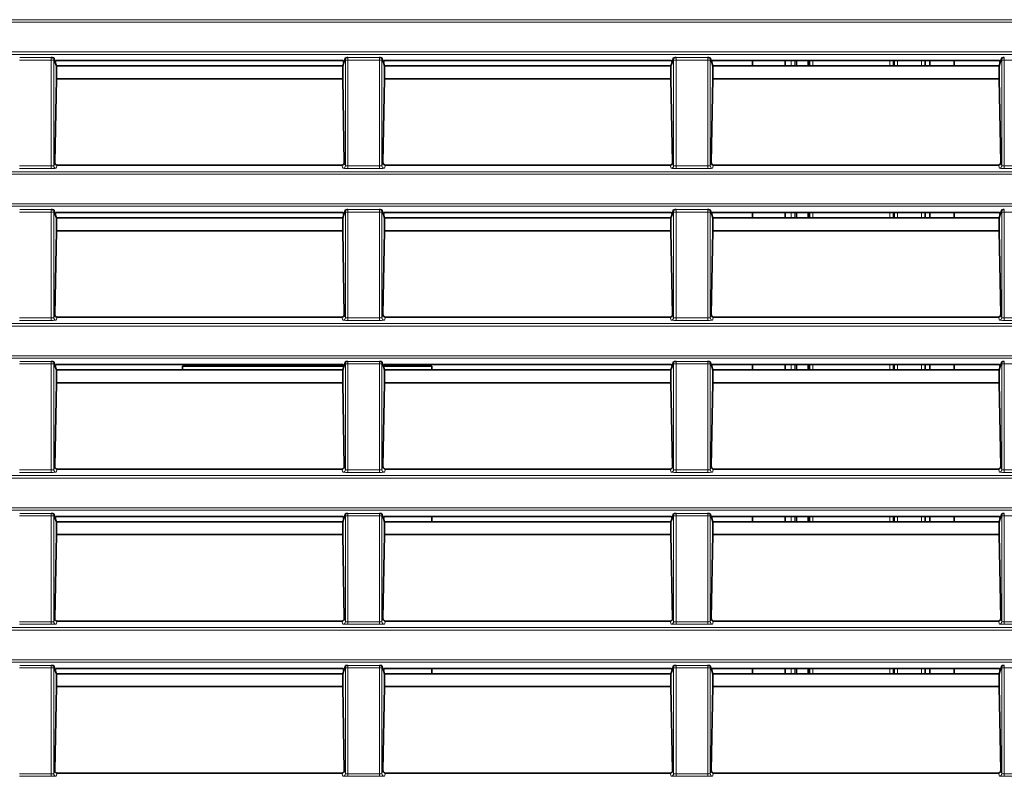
# Model space of a CAD drawing. Header units: millimetres. Extents: x 0 to 1118, y 0 to 864.
# Tile 126 of 256: x 183 to 203, y 489 to 505. Entities that reach past the tile are written whole.
import ezdxf

# ---------------------------------------------------------------- set-up
doc = ezdxf.new("R2010")
doc.units = ezdxf.units.MM

msp = doc.modelspace()

# ---------------------------------------------------------------- linework, layer by layer
at = {"color": 7, "linetype": 'Continuous', "lineweight": 18}
for p, q in [((35.9277, 504.8789), (225.0705, 504.8789)), ((225.0705, 504.829), (35.9277, 504.829)), ((35.9277, 504.2164), (225.0705, 504.2164)), ((225.0705, 504.1664), (35.9277, 504.1664)), ((183.575, 504.0494), (182.9232, 504.0494)), ((182.9249, 504.0993), (183.5733, 504.0993)), ((183.625, 504.0494), (183.575, 504.0494)), ((183.575, 501.8709), (183.575, 504.0494)), ((183.625, 504.0494), (183.625, 501.8761)), ((189.6732, 504.0494), (189.6233, 504.0494)), ((189.6233, 501.8761), (189.6233, 504.0494)), ((190.325, 504.0494), (189.6732, 504.0494)), ((189.6732, 504.0494), (189.6732, 501.8709)), ((189.6749, 504.0993), (190.3233, 504.0993)), ((190.375, 504.0494), (190.325, 504.0494)), ((190.325, 501.8709), (190.325, 504.0494)), ((190.375, 504.0494), (190.375, 501.8761)), ((196.4232, 504.0494), (196.3733, 504.0494)), ((196.3733, 501.8761), (196.3733, 504.0494)), ((197.075, 504.0494), (196.4232, 504.0494)), ((196.4232, 504.0494), (196.4232, 501.8709)), ((196.4249, 504.0993), (197.0733, 504.0993)), ((197.125, 504.0494), (197.075, 504.0494)), ((197.075, 501.8709), (197.075, 504.0494)), ((197.125, 504.0494), (197.125, 501.8761)), ((198.7929, 503.9289), (198.7929, 504.0399)), ((198.8679, 504.0399), (198.8679, 503.9289)), ((199.2403, 504.0399), (199.2403, 503.9289)), ((200.8192, 503.9289), (200.8192, 504.0399)), ((200.9815, 504.0399), (200.9815, 503.9289)), ((201.4697, 503.9289), (201.4697, 504.0399)), ((203.1732, 504.0494), (203.1233, 504.0494)), ((203.1233, 501.8761), (203.1233, 504.0494)), ((203.8268, 504.0494), (203.1732, 504.0494)), ((203.1732, 504.0494), (203.1732, 501.8709)), ((182.9232, 501.8709), (183.575, 501.8709)), ((183.575, 501.821), (182.9232, 501.821)), ((183.575, 501.821), (183.575, 501.8709)), ((183.625, 501.8761), (183.6468, 501.9416)), ((183.6957, 501.8885), (183.675, 501.8261)), ((189.5733, 501.8261), (189.5525, 501.8885)), ((189.6014, 501.9416), (189.6233, 501.8761)), ((189.6732, 501.821), (189.6732, 501.8709)), ((189.6732, 501.8709), (190.325, 501.8709)), ((190.325, 501.821), (189.6732, 501.821)), ((190.325, 501.821), (190.325, 501.8709)), ((190.375, 501.8761), (190.3968, 501.9416)), ((190.4457, 501.8885), (190.425, 501.8261)), ((196.3233, 501.8261), (196.3025, 501.8885)), ((196.3514, 501.9416), (196.3733, 501.8761)), ((196.4232, 501.8709), (196.4232, 501.821)), ((196.4232, 501.8709), (197.075, 501.8709)), ((197.075, 501.821), (196.4232, 501.821)), ((197.075, 501.8709), (197.075, 501.821)), ((197.125, 501.8761), (197.1468, 501.9416)), ((197.1957, 501.8885), (197.175, 501.8261)), ((203.0733, 501.8261), (203.0525, 501.8885)), ((203.1014, 501.9416), (203.1233, 501.8761)), ((203.1732, 501.8709), (203.1732, 501.821)), ((203.1732, 501.8709), (203.8267, 501.8709)), ((203.8267, 501.821), (203.1732, 501.821)), ((35.9277, 501.7539), (225.0705, 501.7539)), ((225.0705, 501.704), (35.9277, 501.704)), ((35.9277, 501.0914), (225.0705, 501.0914)), ((225.0705, 501.0414), (35.9277, 501.0414)), ((183.575, 500.9244), (182.9232, 500.9244)), ((182.9249, 500.9743), (183.5733, 500.9743)), ((183.625, 500.9244), (183.575, 500.9244)), ((183.575, 498.7459), (183.575, 500.9244)), ((183.625, 500.9244), (183.625, 498.7511)), ((189.6732, 500.9244), (189.6233, 500.9244)), ((189.6233, 498.7511), (189.6233, 500.9244)), ((190.325, 500.9244), (189.6732, 500.9244)), ((189.6732, 500.9244), (189.6732, 498.7459)), ((189.6749, 500.9743), (190.3233, 500.9743)), ((190.375, 500.9244), (190.325, 500.9244)), ((190.325, 498.7459), (190.325, 500.9244)), ((190.375, 500.9244), (190.375, 498.7511)), ((196.4232, 500.9244), (196.3733, 500.9244)), ((196.3733, 498.7511), (196.3733, 500.9244)), ((197.075, 500.9244), (196.4232, 500.9244)), ((196.4232, 500.9244), (196.4232, 498.7459)), ((196.4249, 500.9743), (197.0733, 500.9743)), ((197.125, 500.9244), (197.075, 500.9244)), ((197.075, 498.7459), (197.075, 500.9244)), ((197.125, 500.9244), (197.125, 498.7511)), ((198.7929, 500.8039), (198.7929, 500.9149)), ((198.8679, 500.9149), (198.8679, 500.8039)), ((199.2403, 500.9149), (199.2403, 500.8039)), ((200.8192, 500.8039), (200.8192, 500.9149)), ((200.9815, 500.9149), (200.9815, 500.8039)), ((201.4697, 500.8039), (201.4697, 500.9149)), ((203.1732, 500.9244), (203.1233, 500.9244)), ((203.1233, 498.7511), (203.1233, 500.9244)), ((203.8268, 500.9244), (203.1732, 500.9244)), ((203.1732, 500.9244), (203.1732, 498.7459)), ((183.625, 498.7511), (183.6468, 498.8166)), ((183.6957, 498.7635), (183.675, 498.7011)), ((189.5733, 498.7011), (189.5525, 498.7635)), ((189.6014, 498.8166), (189.6233, 498.7511)), ((190.375, 498.7511), (190.3968, 498.8166)), ((190.4457, 498.7635), (190.425, 498.7011)), ((196.3233, 498.7011), (196.3025, 498.7635)), ((196.3514, 498.8166), (196.3733, 498.7511)), ((197.125, 498.7511), (197.1468, 498.8166)), ((197.1957, 498.7635), (197.175, 498.7011)), ((203.0733, 498.7011), (203.0525, 498.7635)), ((203.1014, 498.8166), (203.1233, 498.7511)), ((35.9277, 498.6289), (225.0705, 498.6289)), ((225.0705, 498.579), (35.9277, 498.579)), ((182.9232, 498.7459), (183.575, 498.7459)), ((183.575, 498.696), (182.9232, 498.696)), ((183.575, 498.696), (183.575, 498.7459)), ((189.6732, 498.696), (189.6732, 498.7459)), ((189.6732, 498.7459), (190.325, 498.7459)), ((190.325, 498.696), (189.6732, 498.696)), ((190.325, 498.696), (190.325, 498.7459)), ((196.4232, 498.7459), (196.4232, 498.696)), ((196.4232, 498.7459), (197.075, 498.7459)), ((197.075, 498.696), (196.4232, 498.696)), ((197.075, 498.7459), (197.075, 498.696)), ((203.1732, 498.7459), (203.1732, 498.696)), ((203.1732, 498.7459), (203.8267, 498.7459)), ((203.8267, 498.696), (203.1732, 498.696)), ((35.9277, 497.9664), (225.0705, 497.9664)), ((225.0705, 497.9164), (35.9277, 497.9164)), ((183.575, 497.7994), (182.9232, 497.7994)), ((182.9249, 497.8493), (183.5733, 497.8493)), ((183.625, 497.7994), (183.575, 497.7994)), ((183.575, 495.6209), (183.575, 497.7994)), ((183.625, 497.7994), (183.625, 495.6261)), ((189.6732, 497.7994), (189.6233, 497.7994)), ((189.6233, 495.6261), (189.6233, 497.7994)), ((190.325, 497.7994), (189.6732, 497.7994)), ((189.6732, 497.7994), (189.6732, 495.6209)), ((189.6749, 497.8493), (190.3233, 497.8493)), ((190.375, 497.7994), (190.325, 497.7994)), ((190.325, 495.6209), (190.325, 497.7994)), ((190.375, 497.7994), (190.375, 495.6261)), ((196.4232, 497.7994), (196.3733, 497.7994)), ((196.3733, 495.6261), (196.3733, 497.7994)), ((197.075, 497.7994), (196.4232, 497.7994)), ((196.4232, 497.7994), (196.4232, 495.6209)), ((196.4249, 497.8493), (197.0733, 497.8493)), ((197.125, 497.7994), (197.075, 497.7994)), ((197.075, 495.6209), (197.075, 497.7994)), ((197.125, 497.7994), (197.125, 495.6261)), ((198.7929, 497.6789), (198.7929, 497.7899)), ((198.8679, 497.7899), (198.8679, 497.6789)), ((199.2403, 497.7899), (199.2403, 497.6789)), ((200.8192, 497.6789), (200.8192, 497.7899)), ((200.9815, 497.7899), (200.9815, 497.6789)), ((201.4697, 497.6789), (201.4697, 497.7899)), ((203.1732, 497.7994), (203.1233, 497.7994)), ((203.1233, 495.6261), (203.1233, 497.7994)), ((203.8268, 497.7994), (203.1732, 497.7994)), ((203.1732, 497.7994), (203.1732, 495.6209)), ((182.9232, 495.6209), (183.575, 495.6209)), ((183.575, 495.571), (182.9232, 495.571)), ((183.575, 495.571), (183.575, 495.6209)), ((183.625, 495.6261), (183.6468, 495.6916)), ((183.6957, 495.6385), (183.675, 495.5761)), ((189.5733, 495.5761), (189.5525, 495.6385)), ((189.6014, 495.6916), (189.6233, 495.6261)), ((189.6732, 495.571), (189.6732, 495.6209)), ((189.6732, 495.6209), (190.325, 495.6209)), ((190.325, 495.571), (189.6732, 495.571)), ((190.325, 495.571), (190.325, 495.6209)), ((190.375, 495.6261), (190.3968, 495.6916)), ((190.4457, 495.6385), (190.425, 495.5761)), ((196.3233, 495.5761), (196.3025, 495.6385)), ((196.3514, 495.6916), (196.3733, 495.6261)), ((196.4232, 495.6209), (196.4232, 495.571)), ((196.4232, 495.6209), (197.075, 495.6209)), ((197.075, 495.571), (196.4232, 495.571)), ((197.075, 495.6209), (197.075, 495.571)), ((197.125, 495.6261), (197.1468, 495.6916)), ((197.1957, 495.6385), (197.175, 495.5761)), ((203.0733, 495.5761), (203.0525, 495.6385)), ((203.1014, 495.6916), (203.1233, 495.6261)), ((203.1732, 495.6209), (203.1732, 495.571)), ((203.1732, 495.6209), (203.8267, 495.6209)), ((203.8267, 495.571), (203.1732, 495.571)), ((35.9277, 495.5039), (225.0705, 495.5039)), ((225.0705, 495.454), (35.9277, 495.454)), ((35.9277, 494.8414), (225.0705, 494.8414)), ((225.0705, 494.7914), (35.9277, 494.7914)), ((182.9249, 494.7243), (183.5733, 494.7243)), ((189.6749, 494.7243), (190.3233, 494.7243)), ((196.4249, 494.7243), (197.0733, 494.7243)), ((183.575, 494.6744), (182.9232, 494.6744)), ((183.625, 494.6744), (183.575, 494.6744)), ((183.575, 492.4959), (183.575, 494.6744)), ((183.625, 494.6744), (183.625, 492.5011)), ((189.6732, 494.6744), (189.6233, 494.6744)), ((189.6233, 492.5011), (189.6233, 494.6744)), ((190.325, 494.6744), (189.6732, 494.6744)), ((189.6732, 494.6744), (189.6732, 492.4959)), ((190.375, 494.6744), (190.325, 494.6744)), ((190.325, 492.4959), (190.325, 494.6744)), ((190.375, 494.6744), (190.375, 492.5011)), ((196.4232, 494.6744), (196.3733, 494.6744)), ((196.3733, 492.5011), (196.3733, 494.6744)), ((197.075, 494.6744), (196.4232, 494.6744)), ((196.4232, 494.6744), (196.4232, 492.4959)), ((197.125, 494.6744), (197.075, 494.6744)), ((197.075, 492.4959), (197.075, 494.6744)), ((197.125, 494.6744), (197.125, 492.5011)), ((198.7929, 494.5539), (198.7929, 494.6649)), ((198.8679, 494.6649), (198.8679, 494.5539)), ((199.2403, 494.6649), (199.2403, 494.5539)), ((200.8192, 494.5539), (200.8192, 494.6649)), ((200.9815, 494.6649), (200.9815, 494.5539)), ((201.4697, 494.5539), (201.4697, 494.6649)), ((203.1732, 494.6744), (203.1233, 494.6744)), ((203.1233, 492.5011), (203.1233, 494.6744)), ((203.8268, 494.6744), (203.1732, 494.6744)), ((203.1732, 494.6744), (203.1732, 492.4959)), ((182.9232, 492.4959), (183.575, 492.4959)), ((183.575, 492.446), (183.575, 492.4959)), ((183.625, 492.5011), (183.6468, 492.5666)), ((183.6957, 492.5135), (183.675, 492.4511)), ((189.5733, 492.4511), (189.5525, 492.5135)), ((189.6014, 492.5666), (189.6233, 492.5011)), ((189.6732, 492.446), (189.6732, 492.4959)), ((189.6732, 492.4959), (190.325, 492.4959)), ((190.325, 492.446), (190.325, 492.4959)), ((190.375, 492.5011), (190.3968, 492.5666)), ((190.4457, 492.5135), (190.425, 492.4511)), ((196.3233, 492.4511), (196.3025, 492.5135)), ((196.3514, 492.5666), (196.3733, 492.5011)), ((196.4232, 492.4959), (196.4232, 492.446)), ((196.4232, 492.4959), (197.075, 492.4959)), ((197.075, 492.4959), (197.075, 492.446)), ((197.125, 492.5011), (197.1468, 492.5666)), ((197.1957, 492.5135), (197.175, 492.4511)), ((203.0733, 492.4511), (203.0525, 492.5135)), ((203.1014, 492.5666), (203.1233, 492.5011)), ((203.1732, 492.4959), (203.1732, 492.446)), ((203.1732, 492.4959), (203.8267, 492.4959)), ((35.9277, 492.3789), (225.0705, 492.3789)), ((225.0705, 492.329), (35.9277, 492.329)), ((183.575, 492.446), (182.9232, 492.446)), ((190.325, 492.446), (189.6732, 492.446)), ((197.075, 492.446), (196.4232, 492.446)), ((203.8267, 492.446), (203.1732, 492.446)), ((35.9277, 491.7164), (225.0705, 491.7164)), ((225.0705, 491.6664), (35.9277, 491.6664)), ((183.575, 491.5494), (182.9232, 491.5494)), ((182.9249, 491.5993), (183.5733, 491.5993)), ((183.625, 491.5494), (183.575, 491.5494)), ((183.575, 489.3709), (183.575, 491.5494)), ((183.625, 491.5494), (183.625, 489.3761)), ((189.6732, 491.5494), (189.6233, 491.5494)), ((189.6233, 489.3761), (189.6233, 491.5494)), ((190.325, 491.5494), (189.6732, 491.5494)), ((189.6732, 491.5494), (189.6732, 489.3709)), ((189.6749, 491.5993), (190.3233, 491.5993)), ((190.375, 491.5494), (190.325, 491.5494)), ((190.325, 489.3709), (190.325, 491.5494)), ((190.375, 491.5494), (190.375, 489.3761)), ((196.4232, 491.5494), (196.3733, 491.5494)), ((196.3733, 489.3761), (196.3733, 491.5494)), ((197.075, 491.5494), (196.4232, 491.5494)), ((196.4232, 491.5494), (196.4232, 489.3709)), ((196.4249, 491.5993), (197.0733, 491.5993)), ((197.125, 491.5494), (197.075, 491.5494)), ((197.075, 489.3709), (197.075, 491.5494)), ((197.125, 491.5494), (197.125, 489.3761)), ((198.7929, 491.4289), (198.7929, 491.5399)), ((198.8679, 491.5399), (198.8679, 491.4289)), ((199.2403, 491.5399), (199.2403, 491.4289)), ((200.8192, 491.4289), (200.8192, 491.5399)), ((200.9815, 491.5399), (200.9815, 491.4289)), ((201.4697, 491.4289), (201.4697, 491.5399)), ((203.1732, 491.5494), (203.1233, 491.5494)), ((203.1233, 489.3761), (203.1233, 491.5494)), ((203.8268, 491.5494), (203.1732, 491.5494)), ((203.1732, 491.5494), (203.1732, 489.3709)), ((182.9232, 489.3709), (183.575, 489.3709)), ((183.575, 489.321), (182.9232, 489.321)), ((183.575, 489.321), (183.575, 489.3709)), ((183.625, 489.3761), (183.6468, 489.4416)), ((183.6957, 489.3885), (183.675, 489.3261)), ((189.5733, 489.3261), (189.5525, 489.3885)), ((189.6014, 489.4416), (189.6233, 489.3761)), ((189.6732, 489.321), (189.6732, 489.3709)), ((189.6732, 489.3709), (190.325, 489.3709)), ((190.325, 489.321), (189.6732, 489.321)), ((190.325, 489.321), (190.325, 489.3709)), ((190.375, 489.3761), (190.3968, 489.4416)), ((190.4457, 489.3885), (190.425, 489.3261)), ((196.3233, 489.3261), (196.3025, 489.3885)), ((196.3514, 489.4416), (196.3733, 489.3761)), ((196.4232, 489.3709), (196.4232, 489.321)), ((196.4232, 489.3709), (197.075, 489.3709)), ((197.075, 489.321), (196.4232, 489.321)), ((197.075, 489.3709), (197.075, 489.321)), ((197.125, 489.3761), (197.1468, 489.4416)), ((197.1957, 489.3885), (197.175, 489.3261)), ((203.0733, 489.3261), (203.0525, 489.3885)), ((203.1014, 489.4416), (203.1233, 489.3761)), ((203.1732, 489.3709), (203.1732, 489.321)), ((203.1732, 489.3709), (203.8267, 489.3709)), ((203.8267, 489.321), (203.1732, 489.321))]:
    msp.add_line(p, q, dxfattribs=at)
at = {"color": 7, "linetype": 'Continuous', "lineweight": 35}
for p, q in [((183.6248, 504.0949), (183.6565, 503.9996)), ((183.6699, 504.0399), (183.6565, 503.9996)), ((189.5783, 504.0399), (183.6699, 504.0399)), ((189.5783, 504.0399), (189.5917, 503.9996)), ((189.5917, 503.9996), (189.6234, 504.0949)), ((190.3748, 504.0949), (190.4065, 503.9996)), ((190.4199, 504.0399), (190.4065, 503.9996)), ((196.3283, 504.0399), (190.4199, 504.0399)), ((196.3283, 504.0399), (196.3417, 503.9996)), ((196.3734, 504.0949), (196.3417, 503.9996)), ((197.1565, 503.9996), (197.1248, 504.0949)), ((197.1699, 504.0399), (197.1565, 503.9996)), ((203.0783, 504.0399), (197.1699, 504.0399)), ((197.9966, 504.0399), (197.9966, 503.9289)), ((198.6691, 503.9289), (198.6691, 504.0399)), ((198.8982, 504.0399), (198.8982, 503.9289)), ((199.1422, 504.0399), (199.1422, 503.9289)), ((199.1653, 503.9289), (199.1653, 504.0399)), ((200.8941, 504.0399), (200.8941, 503.9289)), ((200.9065, 503.9289), (200.9065, 504.0399)), ((201.5446, 504.0399), (201.5446, 503.9289)), ((201.6416, 503.9289), (201.6416, 504.0399)), ((202.1416, 503.9289), (202.1416, 504.0399)), ((203.0783, 504.0399), (203.0917, 503.9996)), ((203.1234, 504.0949), (203.0917, 503.9996)), ((183.6565, 503.9996), (183.6802, 503.9285)), ((189.5682, 503.9289), (183.68, 503.9289)), ((183.6802, 503.9285), (183.6802, 503.6648)), ((189.568, 503.9285), (189.5917, 503.9996)), ((189.568, 503.6648), (189.568, 503.9285)), ((190.4065, 503.9996), (190.4302, 503.9285)), ((196.3182, 503.9289), (190.43, 503.9289)), ((190.4302, 503.9285), (190.4302, 503.6648)), ((196.3417, 503.9996), (196.318, 503.9285)), ((196.318, 503.6648), (196.318, 503.9285)), ((197.1802, 503.9285), (197.1565, 503.9996)), ((203.0682, 503.9289), (197.18, 503.9289)), ((197.1802, 503.9285), (197.1802, 503.6648)), ((203.0917, 503.9996), (203.068, 503.9285)), ((203.068, 503.6648), (203.068, 503.9285)), ((183.6802, 503.6648), (183.6468, 501.9416)), ((189.568, 503.6648), (183.6802, 503.6648)), ((189.6014, 501.9416), (189.568, 503.6648)), ((190.4302, 503.6648), (190.3968, 501.9416)), ((196.318, 503.6648), (190.4302, 503.6648)), ((196.3514, 501.9416), (196.318, 503.6648)), ((197.1802, 503.6648), (197.1468, 501.9416)), ((203.068, 503.6648), (197.1802, 503.6648)), ((203.1014, 501.9416), (203.068, 503.6648)), ((189.5525, 501.8885), (183.6957, 501.8885)), ((196.3025, 501.8885), (190.4457, 501.8885)), ((203.0525, 501.8885), (197.1957, 501.8885)), ((183.6248, 500.9699), (183.6565, 500.8746)), ((183.6699, 500.9149), (183.6565, 500.8746)), ((183.6565, 500.8746), (183.6802, 500.8035)), ((189.5783, 500.9149), (183.6699, 500.9149)), ((189.5682, 500.8039), (183.68, 500.8039)), ((183.6802, 500.8035), (183.6802, 500.5398)), ((189.568, 500.8035), (189.5917, 500.8746)), ((189.568, 500.5398), (189.568, 500.8035)), ((189.5783, 500.9149), (189.5917, 500.8746)), ((189.5917, 500.8746), (189.6234, 500.9699)), ((190.3748, 500.9699), (190.4065, 500.8746)), ((190.4199, 500.9149), (190.4065, 500.8746)), ((190.4065, 500.8746), (190.4302, 500.8035)), ((196.3283, 500.9149), (190.4199, 500.9149)), ((196.3182, 500.8039), (190.43, 500.8039)), ((190.4302, 500.8035), (190.4302, 500.5398)), ((196.3417, 500.8746), (196.318, 500.8035)), ((196.318, 500.5398), (196.318, 500.8035)), ((196.3283, 500.9149), (196.3417, 500.8746)), ((196.3734, 500.9699), (196.3417, 500.8746)), ((197.1565, 500.8746), (197.1248, 500.9699)), ((197.1699, 500.9149), (197.1565, 500.8746)), ((197.1802, 500.8035), (197.1565, 500.8746)), ((203.0783, 500.9149), (197.1699, 500.9149)), ((203.0682, 500.8039), (197.18, 500.8039)), ((197.1802, 500.8035), (197.1802, 500.5398)), ((197.9966, 500.9149), (197.9966, 500.8039)), ((198.6691, 500.8039), (198.6691, 500.9149)), ((198.8982, 500.9149), (198.8982, 500.8039)), ((199.1422, 500.9149), (199.1422, 500.8039)), ((199.1653, 500.8039), (199.1653, 500.9149)), ((200.8941, 500.9149), (200.8941, 500.8039)), ((200.9065, 500.8039), (200.9065, 500.9149)), ((201.5446, 500.9149), (201.5446, 500.8039)), ((201.6416, 500.8039), (201.6416, 500.9149)), ((202.1416, 500.8039), (202.1416, 500.9149)), ((203.0917, 500.8746), (203.068, 500.8035)), ((203.068, 500.5398), (203.068, 500.8035)), ((203.0783, 500.9149), (203.0917, 500.8746)), ((203.1234, 500.9699), (203.0917, 500.8746)), ((183.6802, 500.5398), (183.6468, 498.8166)), ((189.568, 500.5398), (183.6802, 500.5398)), ((189.6014, 498.8166), (189.568, 500.5398)), ((190.4302, 500.5398), (190.3968, 498.8166)), ((196.318, 500.5398), (190.4302, 500.5398)), ((196.3514, 498.8166), (196.318, 500.5398)), ((197.1802, 500.5398), (197.1468, 498.8166)), ((203.068, 500.5398), (197.1802, 500.5398)), ((203.1014, 498.8166), (203.068, 500.5398)), ((189.5525, 498.7635), (183.6957, 498.7635)), ((196.3025, 498.7635), (190.4457, 498.7635)), ((203.0525, 498.7635), (197.1957, 498.7635)), ((183.6248, 497.8449), (183.6565, 497.7496)), ((183.6699, 497.7899), (183.6565, 497.7496)), ((183.6565, 497.7496), (183.6802, 497.6785)), ((189.5783, 497.7899), (183.6699, 497.7899)), ((189.5898, 497.7554), (186.2741, 497.7554)), ((186.2741, 497.6789), (186.2741, 497.7554)), ((189.568, 497.6785), (189.5917, 497.7496)), ((189.5783, 497.7899), (189.5917, 497.7496)), ((189.5917, 497.7496), (189.6234, 497.8449)), ((190.3748, 497.8449), (190.4065, 497.7496)), ((190.4199, 497.7899), (190.4065, 497.7496)), ((190.4065, 497.7496), (190.4302, 497.6785)), ((191.3991, 497.7554), (190.4085, 497.7554)), ((196.3283, 497.7899), (190.4199, 497.7899)), ((191.3991, 497.6789), (191.3991, 497.7554)), ((196.3417, 497.7496), (196.318, 497.6785)), ((196.3283, 497.7899), (196.3417, 497.7496)), ((196.3734, 497.8449), (196.3417, 497.7496)), ((197.1565, 497.7496), (197.1248, 497.8449)), ((197.1699, 497.7899), (197.1565, 497.7496)), ((197.1802, 497.6785), (197.1565, 497.7496)), ((203.0783, 497.7899), (197.1699, 497.7899)), ((197.9966, 497.7899), (197.9966, 497.6789)), ((198.6691, 497.6789), (198.6691, 497.7899)), ((198.8982, 497.7899), (198.8982, 497.6789)), ((199.1422, 497.7899), (199.1422, 497.6789)), ((199.1653, 497.6789), (199.1653, 497.7899)), ((200.8941, 497.7899), (200.8941, 497.6789)), ((200.9065, 497.6789), (200.9065, 497.7899)), ((201.5446, 497.7899), (201.5446, 497.6789)), ((201.6416, 497.6789), (201.6416, 497.7899)), ((202.1416, 497.6789), (202.1416, 497.7899)), ((203.0917, 497.7496), (203.068, 497.6785)), ((203.0783, 497.7899), (203.0917, 497.7496)), ((203.1234, 497.8449), (203.0917, 497.7496)), ((189.5682, 497.6789), (183.68, 497.6789)), ((183.6802, 497.6785), (183.6802, 497.4148)), ((189.568, 497.4148), (189.568, 497.6785)), ((196.3182, 497.6789), (190.43, 497.6789)), ((190.4302, 497.6785), (190.4302, 497.4148)), ((196.318, 497.4148), (196.318, 497.6785)), ((203.0682, 497.6789), (197.18, 497.6789)), ((197.1802, 497.6785), (197.1802, 497.4148)), ((203.068, 497.4148), (203.068, 497.6785)), ((183.6802, 497.4148), (183.6468, 495.6916)), ((189.568, 497.4148), (183.6802, 497.4148)), ((189.6014, 495.6916), (189.568, 497.4148)), ((190.4302, 497.4148), (190.3968, 495.6916)), ((196.318, 497.4148), (190.4302, 497.4148)), ((196.3514, 495.6916), (196.318, 497.4148)), ((197.1802, 497.4148), (197.1468, 495.6916)), ((203.068, 497.4148), (197.1802, 497.4148)), ((203.1014, 495.6916), (203.068, 497.4148)), ((189.5525, 495.6385), (183.6957, 495.6385)), ((196.3025, 495.6385), (190.4457, 495.6385)), ((203.0525, 495.6385), (197.1957, 495.6385)), ((183.6248, 494.7199), (183.6565, 494.6246)), ((189.5917, 494.6246), (189.6234, 494.7199)), ((190.3748, 494.7199), (190.4065, 494.6246)), ((196.3734, 494.7199), (196.3417, 494.6246)), ((197.1565, 494.6246), (197.1248, 494.7199)), ((203.1234, 494.7199), (203.0917, 494.6246)), ((183.6699, 494.6649), (183.6565, 494.6246)), ((183.6565, 494.6246), (183.6802, 494.5535)), ((189.5783, 494.6649), (183.6699, 494.6649)), ((189.5682, 494.5539), (183.68, 494.5539)), ((183.6802, 494.5535), (183.6802, 494.2898)), ((189.568, 494.5535), (189.5917, 494.6246)), ((189.568, 494.2898), (189.568, 494.5535)), ((189.5783, 494.6649), (189.5917, 494.6246)), ((190.4199, 494.6649), (190.4065, 494.6246)), ((190.4065, 494.6246), (190.4302, 494.5535)), ((196.3283, 494.6649), (190.4199, 494.6649)), ((196.3182, 494.5539), (190.43, 494.5539)), ((190.4302, 494.5535), (190.4302, 494.2898)), ((191.3991, 494.5539), (191.3991, 494.6649)), ((196.3417, 494.6246), (196.318, 494.5535)), ((196.318, 494.2898), (196.318, 494.5535)), ((196.3283, 494.6649), (196.3417, 494.6246)), ((197.1699, 494.6649), (197.1565, 494.6246)), ((197.1802, 494.5535), (197.1565, 494.6246)), ((203.0783, 494.6649), (197.1699, 494.6649)), ((203.0682, 494.5539), (197.18, 494.5539)), ((197.1802, 494.5535), (197.1802, 494.2898)), ((197.9966, 494.6649), (197.9966, 494.5539)), ((198.6691, 494.5539), (198.6691, 494.6649)), ((198.8982, 494.6649), (198.8982, 494.5539)), ((199.1422, 494.6649), (199.1422, 494.5539)), ((199.1653, 494.5539), (199.1653, 494.6649)), ((200.8941, 494.6649), (200.8941, 494.5539)), ((200.9065, 494.5539), (200.9065, 494.6649)), ((201.5446, 494.6649), (201.5446, 494.5539)), ((201.6416, 494.5539), (201.6416, 494.6649)), ((202.1416, 494.5539), (202.1416, 494.6649)), ((203.0917, 494.6246), (203.068, 494.5535)), ((203.068, 494.2898), (203.068, 494.5535)), ((203.0783, 494.6649), (203.0917, 494.6246)), ((183.6802, 494.2898), (183.6468, 492.5666)), ((189.568, 494.2898), (183.6802, 494.2898)), ((189.6014, 492.5666), (189.568, 494.2898)), ((190.4302, 494.2898), (190.3968, 492.5666)), ((196.318, 494.2898), (190.4302, 494.2898)), ((196.3514, 492.5666), (196.318, 494.2898)), ((197.1802, 494.2898), (197.1468, 492.5666)), ((203.068, 494.2898), (197.1802, 494.2898)), ((203.1014, 492.5666), (203.068, 494.2898)), ((189.5525, 492.5135), (183.6957, 492.5135)), ((196.3025, 492.5135), (190.4457, 492.5135)), ((203.0525, 492.5135), (197.1957, 492.5135)), ((183.6248, 491.5949), (183.6565, 491.4996)), ((183.6699, 491.5399), (183.6565, 491.4996)), ((183.6565, 491.4996), (183.6802, 491.4285)), ((189.5783, 491.5399), (183.6699, 491.5399)), ((189.568, 491.4285), (189.5917, 491.4996)), ((189.5783, 491.5399), (189.5917, 491.4996)), ((189.5917, 491.4996), (189.6234, 491.5949)), ((190.3748, 491.5949), (190.4065, 491.4996)), ((190.4199, 491.5399), (190.4065, 491.4996)), ((190.4065, 491.4996), (190.4302, 491.4285)), ((196.3283, 491.5399), (190.4199, 491.5399)), ((191.3991, 491.4289), (191.3991, 491.5399)), ((196.3417, 491.4996), (196.318, 491.4285)), ((196.3283, 491.5399), (196.3417, 491.4996)), ((196.3734, 491.5949), (196.3417, 491.4996)), ((197.1565, 491.4996), (197.1248, 491.5949)), ((197.1699, 491.5399), (197.1565, 491.4996)), ((197.1802, 491.4285), (197.1565, 491.4996)), ((203.0783, 491.5399), (197.1699, 491.5399)), ((197.9966, 491.5399), (197.9966, 491.4289)), ((198.6691, 491.4289), (198.6691, 491.5399)), ((198.8982, 491.5399), (198.8982, 491.4289)), ((199.1422, 491.5399), (199.1422, 491.4289)), ((199.1653, 491.4289), (199.1653, 491.5399)), ((200.8941, 491.5399), (200.8941, 491.4289)), ((200.9065, 491.4289), (200.9065, 491.5399)), ((201.5446, 491.5399), (201.5446, 491.4289)), ((201.6416, 491.4289), (201.6416, 491.5399)), ((202.1416, 491.4289), (202.1416, 491.5399)), ((203.0917, 491.4996), (203.068, 491.4285)), ((203.0783, 491.5399), (203.0917, 491.4996)), ((203.1234, 491.5949), (203.0917, 491.4996)), ((189.5682, 491.4289), (183.68, 491.4289)), ((183.6802, 491.4285), (183.6802, 491.1648)), ((189.568, 491.1648), (189.568, 491.4285)), ((196.3182, 491.4289), (190.43, 491.4289)), ((190.4302, 491.4285), (190.4302, 491.1648)), ((196.318, 491.1648), (196.318, 491.4285)), ((203.0682, 491.4289), (197.18, 491.4289)), ((197.1802, 491.4285), (197.1802, 491.1648)), ((203.068, 491.1648), (203.068, 491.4285)), ((183.6802, 491.1648), (183.6468, 489.4416)), ((189.568, 491.1648), (183.6802, 491.1648)), ((189.6014, 489.4416), (189.568, 491.1648)), ((190.4302, 491.1648), (190.3968, 489.4416)), ((196.318, 491.1648), (190.4302, 491.1648)), ((196.3514, 489.4416), (196.318, 491.1648)), ((197.1802, 491.1648), (197.1468, 489.4416)), ((203.068, 491.1648), (197.1802, 491.1648)), ((203.1014, 489.4416), (203.068, 491.1648)), ((189.5525, 489.3885), (183.6957, 489.3885)), ((196.3025, 489.3885), (190.4457, 489.3885)), ((203.0525, 489.3885), (197.1957, 489.3885))]:
    msp.add_line(p, q, dxfattribs=at)
at = {"color": 7, "linetype": 'Continuous', "lineweight": 18}
for centre, start, end in [((183.675, 501.8762), 180.09622, 269.97363), ((189.5732, 501.8762), 270.02637, 359.90378), ((190.425, 501.8762), 180.09622, 269.97363), ((196.3232, 501.8762), 270.02637, 359.90378), ((197.175, 501.8762), 180.09622, 269.97363), ((203.0732, 501.8762), 270.02637, 359.90378), ((183.675, 498.7512), 180.09622, 269.97363), ((189.5732, 498.7512), 270.02637, 359.90378), ((190.425, 498.7512), 180.09622, 269.97363), ((196.3232, 498.7512), 270.02637, 359.90378), ((197.175, 498.7512), 180.09622, 269.97363), ((203.0732, 498.7512), 270.02637, 359.90378), ((183.675, 495.6262), 180.09622, 269.97363), ((189.5732, 495.6262), 270.02637, 359.90378), ((190.425, 495.6262), 180.09622, 269.97363), ((196.3232, 495.6262), 270.02637, 359.90378), ((197.175, 495.6262), 180.09622, 269.97363), ((203.0732, 495.6262), 270.02637, 359.90378), ((183.675, 492.5012), 180.09622, 269.97363), ((189.5732, 492.5012), 270.02637, 359.90378), ((190.425, 492.5012), 180.09622, 269.97363), ((196.3232, 492.5012), 270.02637, 359.90378), ((197.175, 492.5012), 180.09622, 269.97363), ((203.0732, 492.5012), 270.02637, 359.90378), ((183.675, 489.3762), 180.09622, 269.97363), ((189.5732, 489.3762), 270.02637, 359.90378), ((190.425, 489.3762), 180.09622, 269.97363), ((196.3232, 489.3762), 270.02637, 359.90378), ((197.175, 489.3762), 180.09622, 269.97363), ((203.0732, 489.3762), 270.02637, 359.90378)]:
    msp.add_arc(centre, 0.05, start, end, dxfattribs=at)
for centre, major_axis, ratio, start_param, end_param in [((183.5732, 504.0494), (0, 0.05), 0.0349101, 4.712389, 6.2308254), ((183.6232, 504.0494), (0, 0.1), 0.0174551, 4.712389, 5.1841553), ((189.625, 504.0494), (0, 0.1), 0.0174551, 1.09903, 1.5707963), ((189.675, 504.0494), (0, 0.05), 0.0349101, 0.0523599, 1.5707963), ((190.3232, 504.0494), (0, 0.05), 0.0349101, 4.712389, 6.2308254), ((190.3732, 504.0494), (0, 0.1), 0.0174551, 4.712389, 5.1841553), ((196.375, 504.0494), (0, 0.1), 0.0174551, 1.09903, 1.5707963), ((196.425, 504.0494), (0, 0.05), 0.0349101, 0.0523599, 1.5707963), ((197.0732, 504.0494), (0, 0.05), 0.0349101, 4.712389, 6.2308254), ((197.1232, 504.0494), (0, 0.1), 0.0174551, 4.712389, 5.1841553), ((203.125, 504.0494), (0, 0.1), 0.0174551, 1.09903, 1.5707963), ((203.175, 504.0494), (0, 0.05), 0.0349101, 0.0523599, 1.5707963), ((183.575, 501.8762), (0.05, 0), 0.1048156, 4.712389, 6.265732), ((183.575, 501.8262), (0.1, 0), 0.0524078, 4.712389, 6.265732), ((189.6732, 501.8262), (0.1, 0), 0.0524078, 3.1590459, 4.712389), ((189.6732, 501.8762), (0.05, 0), 0.1048156, 3.1590459, 4.712389), ((190.325, 501.8762), (0.05, 0), 0.1048156, 4.712389, 6.265732), ((190.325, 501.8262), (0.1, 0), 0.0524078, 4.712389, 6.265732), ((196.4232, 501.8262), (0.1, 0), 0.0524078, 3.1590459, 4.712389), ((196.4232, 501.8762), (0.05, 0), 0.1048156, 3.1590459, 4.712389), ((197.075, 501.8762), (0.05, 0), 0.1048156, 4.712389, 6.265732), ((197.075, 501.8262), (0.1, 0), 0.0524078, 4.712389, 6.265732), ((203.1732, 501.8262), (0.1, 0), 0.0524078, 3.1590459, 4.712389), ((203.1732, 501.8762), (0.05, 0), 0.1048156, 3.1590459, 4.712389), ((183.5732, 500.9244), (0, 0.05), 0.0349101, 4.712389, 6.2308254), ((183.6232, 500.9244), (0, 0.1), 0.0174551, 4.712389, 5.1841553), ((189.625, 500.9244), (0, 0.1), 0.0174551, 1.09903, 1.5707963), ((189.675, 500.9244), (0, 0.05), 0.0349101, 0.0523599, 1.5707963), ((190.3232, 500.9244), (0, 0.05), 0.0349101, 4.712389, 6.2308254), ((190.3732, 500.9244), (0, 0.1), 0.0174551, 4.712389, 5.1841553), ((196.375, 500.9244), (0, 0.1), 0.0174551, 1.09903, 1.5707963), ((196.425, 500.9244), (0, 0.05), 0.0349101, 0.0523599, 1.5707963), ((197.0732, 500.9244), (0, 0.05), 0.0349101, 4.712389, 6.2308254), ((197.1232, 500.9244), (0, 0.1), 0.0174551, 4.712389, 5.1841553), ((203.125, 500.9244), (0, 0.1), 0.0174551, 1.09903, 1.5707963), ((203.175, 500.9244), (0, 0.05), 0.0349101, 0.0523599, 1.5707963), ((183.575, 498.7512), (0.05, 0), 0.1048156, 4.712389, 6.265732), ((183.575, 498.7012), (0.1, 0), 0.0524078, 4.712389, 6.265732), ((189.6732, 498.7012), (0.1, 0), 0.0524078, 3.1590459, 4.712389), ((189.6732, 498.7512), (0.05, 0), 0.1048156, 3.1590459, 4.712389), ((190.325, 498.7512), (0.05, 0), 0.1048156, 4.712389, 6.265732), ((190.325, 498.7012), (0.1, 0), 0.0524078, 4.712389, 6.265732), ((196.4232, 498.7012), (0.1, 0), 0.0524078, 3.1590459, 4.712389), ((196.4232, 498.7512), (0.05, 0), 0.1048156, 3.1590459, 4.712389), ((197.075, 498.7512), (0.05, 0), 0.1048156, 4.712389, 6.265732), ((197.075, 498.7012), (0.1, 0), 0.0524078, 4.712389, 6.265732), ((203.1732, 498.7012), (0.1, 0), 0.0524078, 3.1590459, 4.712389), ((203.1732, 498.7512), (0.05, 0), 0.1048156, 3.1590459, 4.712389), ((183.5732, 497.7994), (0, 0.05), 0.0349101, 4.712389, 6.2308254), ((183.6232, 497.7994), (0, 0.1), 0.0174551, 4.712389, 5.1841553), ((189.625, 497.7994), (0, 0.1), 0.0174551, 1.09903, 1.5707963), ((189.675, 497.7994), (0, 0.05), 0.0349101, 0.0523599, 1.5707963), ((190.3232, 497.7994), (0, 0.05), 0.0349101, 4.712389, 6.2308254), ((190.3732, 497.7994), (0, 0.1), 0.0174551, 4.712389, 5.1841553), ((196.375, 497.7994), (0, 0.1), 0.0174551, 1.09903, 1.5707963), ((196.425, 497.7994), (0, 0.05), 0.0349101, 0.0523599, 1.5707963), ((197.0732, 497.7994), (0, 0.05), 0.0349101, 4.712389, 6.2308254), ((197.1232, 497.7994), (0, 0.1), 0.0174551, 4.712389, 5.1841553), ((203.125, 497.7994), (0, 0.1), 0.0174551, 1.09903, 1.5707963), ((203.175, 497.7994), (0, 0.05), 0.0349101, 0.0523599, 1.5707963), ((183.575, 495.6262), (0.05, 0), 0.1048156, 4.712389, 6.265732), ((183.575, 495.5762), (0.1, 0), 0.0524078, 4.712389, 6.265732), ((189.6732, 495.5762), (0.1, 0), 0.0524078, 3.1590459, 4.712389), ((189.6732, 495.6262), (0.05, 0), 0.1048156, 3.1590459, 4.712389), ((190.325, 495.6262), (0.05, 0), 0.1048156, 4.712389, 6.265732), ((190.325, 495.5762), (0.1, 0), 0.0524078, 4.712389, 6.265732), ((196.4232, 495.5762), (0.1, 0), 0.0524078, 3.1590459, 4.712389), ((196.4232, 495.6262), (0.05, 0), 0.1048156, 3.1590459, 4.712389), ((197.075, 495.6262), (0.05, 0), 0.1048156, 4.712389, 6.265732), ((197.075, 495.5762), (0.1, 0), 0.0524078, 4.712389, 6.265732), ((203.1732, 495.5762), (0.1, 0), 0.0524078, 3.1590459, 4.712389), ((203.1732, 495.6262), (0.05, 0), 0.1048156, 3.1590459, 4.712389), ((183.5732, 494.6744), (0, 0.05), 0.0349101, 4.712389, 6.2308254), ((183.6232, 494.6744), (0, 0.1), 0.0174551, 4.712389, 5.1841553), ((189.625, 494.6744), (0, 0.1), 0.0174551, 1.09903, 1.5707963), ((189.675, 494.6744), (0, 0.05), 0.0349101, 0.0523599, 1.5707963), ((190.3232, 494.6744), (0, 0.05), 0.0349101, 4.712389, 6.2308254), ((190.3732, 494.6744), (0, 0.1), 0.0174551, 4.712389, 5.1841553), ((196.375, 494.6744), (0, 0.1), 0.0174551, 1.09903, 1.5707963), ((196.425, 494.6744), (0, 0.05), 0.0349101, 0.0523599, 1.5707963), ((197.0732, 494.6744), (0, 0.05), 0.0349101, 4.712389, 6.2308254), ((197.1232, 494.6744), (0, 0.1), 0.0174551, 4.712389, 5.1841553), ((203.125, 494.6744), (0, 0.1), 0.0174551, 1.09903, 1.5707963), ((203.175, 494.6744), (0, 0.05), 0.0349101, 0.0523599, 1.5707963), ((183.575, 492.5012), (0.05, 0), 0.1048156, 4.712389, 6.265732), ((189.6732, 492.5012), (0.05, 0), 0.1048156, 3.1590459, 4.712389), ((190.325, 492.5012), (0.05, 0), 0.1048156, 4.712389, 6.265732), ((196.4232, 492.5012), (0.05, 0), 0.1048156, 3.1590459, 4.712389), ((197.075, 492.5012), (0.05, 0), 0.1048156, 4.712389, 6.265732), ((203.1732, 492.5012), (0.05, 0), 0.1048156, 3.1590459, 4.712389), ((183.575, 492.4512), (0.1, 0), 0.0524078, 4.712389, 6.265732), ((189.6732, 492.4512), (0.1, 0), 0.0524078, 3.1590459, 4.712389), ((190.325, 492.4512), (0.1, 0), 0.0524078, 4.712389, 6.265732), ((196.4232, 492.4512), (0.1, 0), 0.0524078, 3.1590459, 4.712389), ((197.075, 492.4512), (0.1, 0), 0.0524078, 4.712389, 6.265732), ((203.1732, 492.4512), (0.1, 0), 0.0524078, 3.1590459, 4.712389), ((183.5732, 491.5494), (0, 0.05), 0.0349101, 4.712389, 6.2308254), ((183.6232, 491.5494), (0, 0.1), 0.0174551, 4.712389, 5.1841553), ((189.625, 491.5494), (0, 0.1), 0.0174551, 1.09903, 1.5707963), ((189.675, 491.5494), (0, 0.05), 0.0349101, 0.0523599, 1.5707963), ((190.3232, 491.5494), (0, 0.05), 0.0349101, 4.712389, 6.2308254), ((190.3732, 491.5494), (0, 0.1), 0.0174551, 4.712389, 5.1841553), ((196.375, 491.5494), (0, 0.1), 0.0174551, 1.09903, 1.5707963), ((196.425, 491.5494), (0, 0.05), 0.0349101, 0.0523599, 1.5707963), ((197.0732, 491.5494), (0, 0.05), 0.0349101, 4.712389, 6.2308254), ((197.1232, 491.5494), (0, 0.1), 0.0174551, 4.712389, 5.1841553), ((203.125, 491.5494), (0, 0.1), 0.0174551, 1.09903, 1.5707963), ((203.175, 491.5494), (0, 0.05), 0.0349101, 0.0523599, 1.5707963), ((183.575, 489.3762), (0.05, 0), 0.1048156, 4.712389, 6.265732), ((183.575, 489.3262), (0.1, 0), 0.0524078, 4.712389, 6.265732), ((189.6732, 489.3262), (0.1, 0), 0.0524078, 3.1590459, 4.712389), ((189.6732, 489.3762), (0.05, 0), 0.1048156, 3.1590459, 4.712389), ((190.325, 489.3762), (0.05, 0), 0.1048156, 4.712389, 6.265732), ((190.325, 489.3262), (0.1, 0), 0.0524078, 4.712389, 6.265732), ((196.4232, 489.3262), (0.1, 0), 0.0524078, 3.1590459, 4.712389), ((196.4232, 489.3762), (0.05, 0), 0.1048156, 3.1590459, 4.712389), ((197.075, 489.3762), (0.05, 0), 0.1048156, 4.712389, 6.265732), ((197.075, 489.3262), (0.1, 0), 0.0524078, 4.712389, 6.265732), ((203.1732, 489.3262), (0.1, 0), 0.0524078, 3.1590459, 4.712389), ((203.1732, 489.3762), (0.05, 0), 0.1048156, 3.1590459, 4.712389)]:
    msp.add_ellipse(centre, major_axis=major_axis, ratio=ratio, start_param=start_param, end_param=end_param, dxfattribs=at)
at = {"color": 7, "linetype": 'Continuous', "lineweight": 35}
for centre, major_axis, start_param, end_param in [((183.6968, 501.9416), (0.009, 0.0525), 1.7308547, 3.3007376), ((189.5514, 501.9416), (-0.009, 0.0525), 2.9824477, 4.5523306), ((190.4468, 501.9416), (0.009, 0.0525), 1.7308547, 3.3007376), ((196.3014, 501.9416), (-0.009, 0.0525), 2.9824477, 4.5523306), ((197.1968, 501.9416), (0.009, 0.0525), 1.7308547, 3.3007376), ((203.0514, 501.9416), (-0.009, 0.0525), 2.9824477, 4.5523306), ((183.6968, 498.8166), (0.009, 0.0525), 1.7308547, 3.3007376), ((189.5514, 498.8166), (-0.009, 0.0525), 2.9824477, 4.5523306), ((190.4468, 498.8166), (0.009, 0.0525), 1.7308547, 3.3007376), ((196.3014, 498.8166), (-0.009, 0.0525), 2.9824477, 4.5523306), ((197.1968, 498.8166), (0.009, 0.0525), 1.7308547, 3.3007376), ((203.0514, 498.8166), (-0.009, 0.0525), 2.9824477, 4.5523306), ((183.6968, 495.6916), (0.009, 0.0525), 1.7308547, 3.3007376), ((189.5514, 495.6916), (-0.009, 0.0525), 2.9824477, 4.5523306), ((190.4468, 495.6916), (0.009, 0.0525), 1.7308547, 3.3007376), ((196.3014, 495.6916), (-0.009, 0.0525), 2.9824477, 4.5523306), ((197.1968, 495.6916), (0.009, 0.0525), 1.7308547, 3.3007376), ((203.0514, 495.6916), (-0.009, 0.0525), 2.9824477, 4.5523306), ((183.6968, 492.5666), (0.009, 0.0525), 1.7308547, 3.3007376), ((189.5514, 492.5666), (-0.009, 0.0525), 2.9824477, 4.5523306), ((190.4468, 492.5666), (0.009, 0.0525), 1.7308547, 3.3007376), ((196.3014, 492.5666), (-0.009, 0.0525), 2.9824477, 4.5523306), ((197.1968, 492.5666), (0.009, 0.0525), 1.7308547, 3.3007376), ((203.0514, 492.5666), (-0.009, 0.0525), 2.9824477, 4.5523306), ((183.6968, 489.4416), (0.009, 0.0525), 1.7308547, 3.3007376), ((189.5514, 489.4416), (-0.009, 0.0525), 2.9824477, 4.5523306), ((190.4468, 489.4416), (0.009, 0.0525), 1.7308547, 3.3007376), ((196.3014, 489.4416), (-0.009, 0.0525), 2.9824477, 4.5523306), ((197.1968, 489.4416), (0.009, 0.0525), 1.7308547, 3.3007376), ((203.0514, 489.4416), (-0.009, 0.0525), 2.9824477, 4.5523306)]:
    msp.add_ellipse(centre, major_axis=major_axis, ratio=0.9373981, start_param=start_param, end_param=end_param, dxfattribs=at)
for points in [[(183.6248, 504.0949), (183.6245, 504.0958), (183.6175, 504.0966), (183.5981, 504.0981), (183.5856, 504.0987), (183.5733, 504.0993)], [(189.6234, 504.0949), (189.6237, 504.0958), (189.6307, 504.0966), (189.6501, 504.0981), (189.6626, 504.0987), (189.6749, 504.0993)], [(190.3748, 504.0949), (190.3745, 504.0958), (190.3675, 504.0966), (190.3481, 504.0981), (190.3356, 504.0987), (190.3233, 504.0993)], [(196.3734, 504.0949), (196.3737, 504.0958), (196.3807, 504.0966), (196.4001, 504.0981), (196.4126, 504.0987), (196.4249, 504.0993)], [(197.1248, 504.0949), (197.1245, 504.0958), (197.1175, 504.0966), (197.0981, 504.0981), (197.0856, 504.0987), (197.0733, 504.0993)], [(203.1234, 504.0949), (203.1237, 504.0958), (203.1307, 504.0966), (203.1501, 504.0981), (203.1626, 504.0987), (203.1749, 504.0993)], [(183.6248, 500.9699), (183.6245, 500.9708), (183.6175, 500.9716), (183.5981, 500.9731), (183.5856, 500.9737), (183.5733, 500.9743)], [(189.6234, 500.9699), (189.6237, 500.9708), (189.6307, 500.9716), (189.6501, 500.9731), (189.6626, 500.9737), (189.6749, 500.9743)], [(190.3748, 500.9699), (190.3745, 500.9708), (190.3675, 500.9716), (190.3481, 500.9731), (190.3356, 500.9737), (190.3233, 500.9743)], [(196.3734, 500.9699), (196.3737, 500.9708), (196.3807, 500.9716), (196.4001, 500.9731), (196.4126, 500.9737), (196.4249, 500.9743)], [(197.1248, 500.9699), (197.1245, 500.9708), (197.1175, 500.9716), (197.0981, 500.9731), (197.0856, 500.9737), (197.0733, 500.9743)], [(203.1234, 500.9699), (203.1237, 500.9708), (203.1307, 500.9716), (203.1501, 500.9731), (203.1626, 500.9737), (203.1749, 500.9743)], [(183.6248, 497.8449), (183.6245, 497.8458), (183.6175, 497.8466), (183.5981, 497.8481), (183.5856, 497.8487), (183.5733, 497.8493)], [(189.6234, 497.8449), (189.6237, 497.8458), (189.6307, 497.8466), (189.6501, 497.8481), (189.6626, 497.8487), (189.6749, 497.8493)], [(190.3748, 497.8449), (190.3745, 497.8458), (190.3675, 497.8466), (190.3481, 497.8481), (190.3356, 497.8487), (190.3233, 497.8493)], [(196.3734, 497.8449), (196.3737, 497.8458), (196.3807, 497.8466), (196.4001, 497.8481), (196.4126, 497.8487), (196.4249, 497.8493)], [(197.1248, 497.8449), (197.1245, 497.8458), (197.1175, 497.8466), (197.0981, 497.8481), (197.0856, 497.8487), (197.0733, 497.8493)], [(203.1234, 497.8449), (203.1237, 497.8458), (203.1307, 497.8466), (203.1501, 497.8481), (203.1626, 497.8487), (203.1749, 497.8493)], [(183.6248, 494.7199), (183.6245, 494.7208), (183.6175, 494.7216), (183.5981, 494.7231), (183.5856, 494.7237), (183.5733, 494.7243)], [(189.6234, 494.7199), (189.6237, 494.7208), (189.6307, 494.7216), (189.6501, 494.7231), (189.6626, 494.7237), (189.6749, 494.7243)], [(190.3748, 494.7199), (190.3745, 494.7208), (190.3675, 494.7216), (190.3481, 494.7231), (190.3356, 494.7237), (190.3233, 494.7243)], [(196.3734, 494.7199), (196.3737, 494.7208), (196.3807, 494.7216), (196.4001, 494.7231), (196.4126, 494.7237), (196.4249, 494.7243)], [(197.1248, 494.7199), (197.1245, 494.7208), (197.1175, 494.7216), (197.0981, 494.7231), (197.0856, 494.7237), (197.0733, 494.7243)], [(203.1234, 494.7199), (203.1237, 494.7208), (203.1307, 494.7216), (203.1501, 494.7231), (203.1626, 494.7237), (203.1749, 494.7243)], [(183.6248, 491.5949), (183.6245, 491.5958), (183.6175, 491.5966), (183.5981, 491.5981), (183.5856, 491.5987), (183.5733, 491.5993)], [(189.6234, 491.5949), (189.6237, 491.5958), (189.6307, 491.5966), (189.6501, 491.5981), (189.6626, 491.5987), (189.6749, 491.5993)], [(190.3748, 491.5949), (190.3745, 491.5958), (190.3675, 491.5966), (190.3481, 491.5981), (190.3356, 491.5987), (190.3233, 491.5993)], [(196.3734, 491.5949), (196.3737, 491.5958), (196.3807, 491.5966), (196.4001, 491.5981), (196.4126, 491.5987), (196.4249, 491.5993)], [(197.1248, 491.5949), (197.1245, 491.5958), (197.1175, 491.5966), (197.0981, 491.5981), (197.0856, 491.5987), (197.0733, 491.5993)], [(203.1234, 491.5949), (203.1237, 491.5958), (203.1307, 491.5966), (203.1501, 491.5981), (203.1626, 491.5987), (203.1749, 491.5993)]]:
    msp.add_open_spline(points, degree=3, knots=[0, 0, 0, 0, 0.5, 0.5, 1, 1, 1, 1], dxfattribs=at)

doc.saveas('drawing.dxf')
